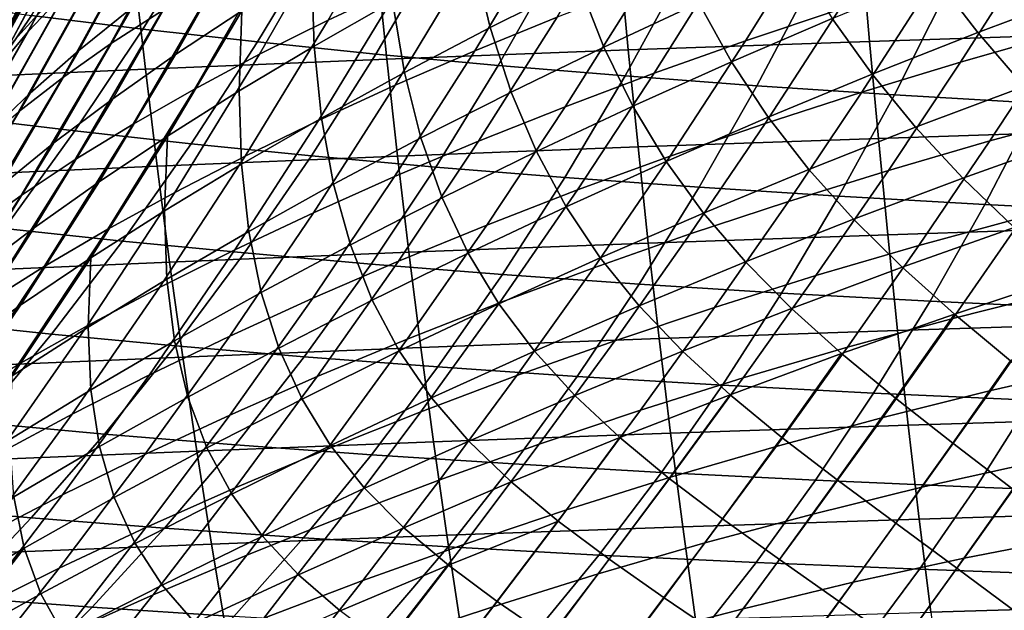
# Model space of a CAD drawing. Header units: metres. Extents: x -23 to 242, y -40 to 23.
# Tile 69 of 256: x 20.22 to 24.58, y -13.62 to -11. Entities that reach past the tile are written whole.
import ezdxf

# ---------------------------------------------------------------- set-up
doc = ezdxf.new("R2010")
doc.units = ezdxf.units.M
doc.layers.add('solid_10171013', color=7, linetype='CONTINUOUS')

msp = doc.modelspace()

# ---------------------------------------------------------------- linework, layer by layer
at = {"layer": 'solid_10171013'}
for points in [[(20.109985, -11.16192, 149), (20.407936, -10.607361, 122.89386), (20.797884, -9.820793, 123.157776), (20.649519, -10.129036, 149)], [(20.352867, -9.983558, 149.742722), (19.821085, -11.0016, 149.742722), (19.88582, -11.037531, 149.668579), (20.419338, -10.016164, 149.668579)], [(20.419338, -10.016164, 149.668579), (19.88582, -11.037531, 149.668579), (19.943417, -11.0695, 149.587112), (20.478481, -10.045175, 149.587112)], [(20.478481, -10.045175, 149.587112), (19.943417, -11.0695, 149.587112), (19.993244, -11.097156, 149.499176), (20.529644, -10.070271, 149.499176)], [(20.529644, -10.070271, 149.499176), (19.993244, -11.097156, 149.499176), (20.034754, -11.120195, 149.405777), (20.572268, -10.091179, 149.405777)], [(20.572268, -10.091179, 149.405777), (20.034754, -11.120195, 149.405777), (20.06749, -11.138365, 149.307922), (20.605883, -10.107668, 149.307922)], [(20.605883, -10.107668, 149.307922), (20.06749, -11.138365, 149.307922), (20.091093, -11.151466, 149.20668), (20.630119, -10.119556, 149.20668)], [(20.630119, -10.119556, 149.20668), (20.091093, -11.151466, 149.20668), (20.105307, -11.159355, 149.10318), (20.644712, -10.126716, 149.10318)], [(20.644712, -10.126716, 149.10318), (20.105307, -11.159355, 149.10318), (20.109985, -11.16192, 149), (20.649519, -10.129036, 149)], [(20.109987, -11.16192, 0.5), (20.649519, -10.129036, 0.5), (20.413557, -10.596543, 70.101768), (20.209579, -10.980568, 70.243462)], [(20.195339, -10.997796, 0.434737), (20.649519, -10.129036, 0.5), (20.109987, -11.16192, 0.5)], [(20.573853, -10.363124, 122.072716), (20.170309, -11.124793, 121.782738), (20.298767, -10.982742, 121.371101), (20.691584, -10.231307, 121.657127)], [(20.260437, -11.054272, 71.669441), (20.616009, -10.382602, 71.407646), (20.774317, -10.211947, 71.809418), (20.429882, -10.873856, 72.066322)], [(21.937637, -10.383634, 117.59761), (21.584421, -11.005149, 117.295258), (21.90172, -10.856015, 116.963089), (22.24789, -10.243964, 117.261742)], [(20.999363, -10.420172, 119.747604), (20.622768, -11.110888, 119.44989), (20.852461, -10.96232, 119.060844), (21.220306, -10.28187, 119.354935)], [(20.483097, -11.139256, 73.117035), (20.823191, -10.514494, 72.849388), (21.046806, -10.335865, 73.232689), (20.716711, -10.951186, 73.495369)], [(20.475752, -10.495286, 122.487923), (20.060879, -11.267034, 122.19371), (20.170309, -11.124793, 121.782738), (20.573853, -10.363124, 122.072716)], [(20.109295, -11.234968, 71.27092), (20.476591, -10.553664, 71.004021), (20.616009, -10.382602, 71.407646), (20.260437, -11.054272, 71.669441)], [(20.910021, -11.158046, 74.500587), (21.235294, -10.577842, 74.229004), (21.519411, -10.392941, 74.581696), (21.202988, -10.964236, 74.848099)], [(21.642439, -10.525525, 117.9468), (21.281733, -11.156665, 117.640594), (21.584421, -11.005149, 117.295258), (21.937637, -10.383634, 117.59761)], [(20.796547, -10.559596, 120.147041), (20.41065, -11.260571, 119.845497), (20.622768, -11.110888, 119.44989), (20.999363, -10.420172, 119.747604)], [(22.578136, -10.565921, 116.34362), (22.233339, -11.1415, 116.033592), (22.597807, -10.992685, 115.753029), (22.936108, -10.425475, 116.058861)], [(23.759369, -10.569666, 115.02327), (23.431274, -11.096885, 114.714401), (23.844599, -10.958167, 114.516396), (24.166801, -10.437449, 114.820847)], [(20.060879, -11.267034, 122.19371), (20.475752, -10.495286, 122.487923), (20.407936, -10.607361, 122.89386), (19.993576, -11.369122, 122.603958)], [(20.266855, -11.328012, 72.73291), (20.617508, -10.693877, 72.460121), (20.823191, -10.514494, 72.849388), (20.483097, -11.139256, 73.117035)], [(20.567699, -10.516651, 235.997559), (21.053871, -10.576416, 236.673126), (20.765396, -11.045421, 237.009995), (20.273678, -10.985343, 236.319946)], [(21.362823, -10.669418, 118.307961), (20.994158, -11.310305, 117.997734), (21.281733, -11.156665, 117.640594), (21.642439, -10.525525, 117.9468)], [(22.228098, -10.728494, 76.377815), (22.60043, -10.536323, 76.652336), (22.693666, -10.841699, 77.176414), (22.301928, -11.038116, 76.924683)], [(19.976582, -11.415787, 70.872177), (20.356199, -10.725003, 70.599968), (20.476591, -10.553664, 71.004021), (20.109295, -11.234968, 71.27092)], [(20.612061, -10.699957, 120.551758), (20.21629, -11.411149, 120.246178), (20.41065, -11.260571, 119.845497), (20.796547, -10.559596, 120.147041)], [(20.632925, -11.353103, 74.143372), (20.967566, -10.763986, 73.86647), (21.235294, -10.577842, 74.229004), (20.910021, -11.158046, 74.500587)], [(20.765396, -11.045421, 237.009995), (21.053871, -10.576416, 236.673126), (21.554871, -10.632888, 237.333252), (21.272972, -11.102133, 237.684525)], [(22.233128, -10.709519, 116.645432), (21.88146, -11.29373, 116.331055), (22.233339, -11.1415, 116.033592), (22.578136, -10.565921, 116.34362)], [(23.361563, -10.706474, 115.246811), (23.027338, -11.240591, 114.93335), (23.431274, -11.096885, 114.714401), (23.759369, -10.569666, 115.02327)], [(24.696589, -10.697021, 114.187447), (24.381096, -11.191028, 113.878708), (24.824076, -11.0647, 113.754196), (25.133802, -10.575256, 114.058487)], [(19.518833, -12.166149, 149), (19.993576, -11.369122, 122.603958), (20.407936, -10.607361, 122.89386), (20.109985, -11.16192, 149)], [(21.511366, -10.771888, 75.184624), (21.834688, -10.581218, 75.508865), (21.868917, -10.923138, 76.087288), (21.523331, -11.120008, 75.782036)], [(21.272972, -11.102133, 237.684525), (21.554871, -10.632888, 237.333252), (22.070627, -10.686165, 237.977478), (21.796326, -11.155584, 238.343018)], [(22.693666, -10.841699, 77.176414), (23.096928, -10.648455, 77.410164), (23.224615, -10.928915, 77.894089), (22.804169, -11.124501, 77.685204)], [(23.942226, -10.667204, 269.30481), (22.871689, -10.70519, 268.955658), (22.912251, -11.137379, 268.823639), (23.979109, -11.099337, 269.178131)], [(25.012135, -10.632112, 269.629974), (23.942226, -10.667204, 269.30481), (23.979109, -11.099337, 269.178131), (25.045748, -11.06414, 269.508392)], [(24.268314, -10.811874, 78.661812), (24.729855, -10.630273, 78.780083), (24.931341, -10.881896, 79.137749), (24.457413, -11.060633, 79.048462)], [(20.446075, -10.841068, 120.960274), (20.039845, -11.562401, 120.650429), (20.21629, -11.411149, 120.246178), (20.612061, -10.699957, 120.551758)], [(20.068094, -11.517267, 72.344429), (20.429882, -10.873856, 72.066322), (20.617508, -10.693877, 72.460121), (20.266855, -11.328012, 72.73291)], [(21.099321, -10.81509, 118.679756), (20.722195, -11.465811, 118.365341), (20.994158, -11.310305, 117.997734), (21.362823, -10.669418, 118.307961)], [(21.90172, -10.856015, 116.963089), (21.542778, -11.449079, 116.644203), (21.88146, -11.29373, 116.331055), (22.233128, -10.709519, 116.645432)], [(21.796326, -11.155584, 238.343018), (22.070627, -10.686165, 237.977478), (22.603041, -10.736188, 238.606735), (22.337259, -11.205724, 238.986252)], [(22.871689, -10.70519, 268.955658), (21.800167, -10.746234, 268.580139), (21.844852, -11.178431, 268.442596), (22.912251, -11.137379, 268.823639)], [(22.974129, -10.847578, 115.490417), (22.633493, -11.388954, 115.17218), (23.027338, -11.240591, 114.93335), (23.361563, -10.706474, 115.246811)], [(24.266605, -10.824769, 114.340393), (23.945202, -11.323825, 114.026978), (24.381096, -11.191028, 113.878708), (24.696589, -10.697021, 114.187447)], [(20.356199, -10.725003, 70.599968), (19.976582, -11.415787, 70.872177), (19.999823, -11.35813, 70.391495), (20.209579, -10.980568, 70.243462)], [(21.800167, -10.746234, 268.580139), (20.727312, -10.790504, 268.175842), (20.776596, -11.222654, 268.032593), (21.844852, -11.178431, 268.442596)], [(21.868917, -10.923138, 76.087288), (22.228098, -10.728494, 76.377815), (22.301928, -11.038116, 76.924683), (21.922388, -11.237425, 76.655945)], [(22.337259, -11.205724, 238.986252), (22.603041, -10.736188, 238.606735), (23.154602, -10.782943, 239.222427), (22.898134, -11.252542, 239.615463)], [(23.224615, -10.928915, 77.894089), (23.654936, -10.737319, 78.083183), (23.81452, -10.99874, 78.521019), (23.36908, -11.190532, 78.358681)], [(20.727312, -10.790504, 268.175842), (19.652767, -10.838164, 267.740417), (19.707163, -11.270214, 267.591309), (20.776596, -11.222654, 268.032593)], [(20.372166, -11.549191, 73.77774), (20.716711, -10.951186, 73.495369), (20.967566, -10.763986, 73.86647), (20.632925, -11.353103, 74.143372)], [(21.202988, -10.964236, 74.848099), (21.511366, -10.771888, 75.184624), (21.523331, -11.120008, 75.782036), (21.191776, -11.318859, 75.463348)], [(22.898134, -11.252542, 239.615463), (23.154602, -10.782943, 239.222427), (23.727793, -10.826416, 239.826004), (23.481312, -11.296031, 240.231918)], [(20.298767, -10.982742, 121.371101), (19.881475, -11.714106, 121.056755), (20.039845, -11.562401, 120.650429), (20.446075, -10.841068, 120.960274)], [(20.852461, -10.96232, 119.060844), (20.466349, -11.622927, 118.742065), (20.722195, -11.465811, 118.365341), (21.099321, -10.81509, 118.679756)], [(22.301928, -11.038116, 76.924683), (22.693666, -10.841699, 77.176414), (22.804169, -11.124501, 77.685204), (22.394245, -11.323767, 77.45752)], [(23.481312, -11.296031, 240.231918), (23.727793, -10.826416, 239.826004), (24.324772, -10.866645, 240.418289), (24.088812, -11.336233, 240.836334)], [(23.844599, -10.958167, 114.516396), (23.517105, -11.462727, 114.198074), (23.945202, -11.323825, 114.026978), (24.266605, -10.824769, 114.340393)], [(23.81452, -10.99874, 78.521019), (24.268314, -10.811874, 78.661812), (24.457413, -11.060633, 79.048462), (23.990406, -11.245337, 78.93605)], [(19.886919, -11.706835, 71.953056), (20.260437, -11.054272, 71.669441), (20.429882, -10.873856, 72.066322), (20.068094, -11.517267, 72.344429)], [(21.584421, -11.005149, 117.295258), (21.217772, -11.607254, 116.971703), (21.542778, -11.449079, 116.644203), (21.90172, -10.856015, 116.963089)], [(22.597807, -10.992685, 115.753029), (22.250446, -11.541642, 115.42984), (22.633493, -11.388954, 115.17218), (22.974129, -10.847578, 115.490417)], [(24.088812, -11.336233, 240.836334), (24.324772, -10.866645, 240.418289), (24.947241, -10.903544, 240.998993), (24.722197, -11.373072, 241.428284)], [(24.457413, -11.060633, 79.048462), (24.931341, -10.881896, 79.137749), (25.147408, -11.124846, 79.469826), (24.662176, -11.298894, 79.40976)], [(19.798204, -10.921851, 235.615204), (20.273678, -10.985343, 236.319946), (19.967646, -11.435937, 236.655548), (19.48735, -11.372481, 235.935806)], [(21.523331, -11.120008, 75.782036), (21.868917, -10.923138, 76.087288), (21.922388, -11.237425, 76.655945), (21.55559, -11.43935, 76.371346)], [(20.128082, -11.746094, 73.405029), (20.483097, -11.139256, 73.117035), (20.716711, -10.951186, 73.495369), (20.372166, -11.549191, 73.77774)], [(20.622768, -11.110888, 119.44989), (20.227118, -11.781396, 119.126549), (20.466349, -11.622927, 118.742065), (20.852461, -10.96232, 119.060844)], [(20.57251, -11.721515, 74.790855), (20.910021, -11.158046, 74.500587), (21.202988, -10.964236, 74.848099), (20.874689, -11.519443, 75.13253)], [(20.874689, -11.519443, 75.13253), (21.202988, -10.964236, 74.848099), (21.191776, -11.318859, 75.463348)], [(22.804169, -11.124501, 77.685204), (23.224615, -10.928915, 77.894089), (23.36908, -11.190532, 78.358681), (22.93261, -11.386906, 78.175774)], [(23.431274, -11.096885, 114.714401), (23.097473, -11.607365, 114.390938), (23.517105, -11.462727, 114.198074), (23.844599, -10.958167, 114.516396)], [(24.824076, -11.0647, 113.754196), (24.511347, -11.54038, 113.437668), (24.966507, -11.417475, 113.342216), (25.273355, -10.945211, 113.654152)], [(20.170309, -11.124793, 121.782738), (19.741339, -11.866041, 121.463646), (19.881475, -11.714106, 121.056755), (20.298767, -10.982742, 121.371101)], [(20.273678, -10.985343, 236.319946), (20.765396, -11.045421, 237.009995), (20.465246, -11.495925, 237.360565), (19.967646, -11.435937, 236.655548)], [(21.281733, -11.156665, 117.640594), (20.906914, -11.767961, 117.312187), (21.217772, -11.607254, 116.971703), (21.584421, -11.005149, 117.295258)], [(22.233339, -11.1415, 116.033592), (21.878902, -11.698326, 115.705261), (22.250446, -11.541642, 115.42984), (22.597807, -10.992685, 115.753029)], [(23.36908, -11.190532, 78.358681), (23.81452, -10.99874, 78.521019), (23.990406, -11.245337, 78.93605), (23.530939, -11.435637, 78.801369)], [(19.72344, -11.89653, 71.560226), (20.109295, -11.234968, 71.27092), (20.260437, -11.054272, 71.669441), (19.886919, -11.706835, 71.953056)], [(20.465246, -11.495925, 237.360565), (20.765396, -11.045421, 237.009995), (21.272972, -11.102133, 237.684525), (20.979771, -11.552501, 238.049957)], [(21.922388, -11.237425, 76.655945), (22.301928, -11.038116, 76.924683), (22.394245, -11.323767, 77.45752), (21.995491, -11.526402, 77.212013)], [(20.979771, -11.552501, 238.049957), (21.272972, -11.102133, 237.684525), (21.796326, -11.155584, 238.343018), (21.511116, -11.605775, 238.723175)], [(23.027338, -11.240591, 114.93335), (22.686974, -11.75737, 114.604515), (23.097473, -11.607365, 114.390938), (23.431274, -11.096885, 114.714401)], [(23.979109, -11.099337, 269.178131), (22.912251, -11.137379, 268.823639), (22.955225, -11.566714, 268.683594), (24.018188, -11.528861, 269.04364)], [(25.045748, -11.06414, 269.508392), (23.979109, -11.099337, 269.178131), (24.018188, -11.528861, 269.04364), (25.08136, -11.493782, 269.379242)], [(23.990406, -11.245337, 78.93605), (24.457413, -11.060633, 79.048462), (24.662176, -11.298894, 79.40976), (24.183025, -11.479651, 79.326263)], [(24.381096, -11.191028, 113.878708), (24.062368, -11.67062, 113.557289), (24.511347, -11.54038, 113.437668), (24.824076, -11.0647, 113.754196)], [(19.900791, -11.943598, 73.026695), (20.266855, -11.328012, 72.73291), (20.483097, -11.139256, 73.117035), (20.128082, -11.746094, 73.405029)], [(20.41065, -11.260571, 119.845497), (20.004883, -11.940959, 119.517403), (20.227118, -11.781396, 119.126549), (20.622768, -11.110888, 119.44989)], [(21.191776, -11.318859, 75.463348), (21.523331, -11.120008, 75.782036), (21.55559, -11.43935, 76.371346), (21.20195, -11.643613, 76.072174)], [(21.88146, -11.29373, 116.331055), (21.519558, -11.858673, 115.997398), (21.878902, -11.698326, 115.705261), (22.233339, -11.1415, 116.033592)], [(22.912251, -11.137379, 268.823639), (21.844852, -11.178431, 268.442596), (21.892189, -11.607502, 268.296753), (22.955225, -11.566714, 268.683594)], [(22.394245, -11.323767, 77.45752), (22.804169, -11.124501, 77.685204), (22.93261, -11.386906, 78.175774), (22.50572, -11.587523, 77.973274)], [(20.285673, -11.924827, 74.439629), (20.632925, -11.353103, 74.143372), (20.910021, -11.158046, 74.500587), (20.57251, -11.721515, 74.790855)], [(20.994158, -11.310305, 117.997734), (20.610678, -11.930904, 117.664314), (20.906914, -11.767961, 117.312187), (21.281733, -11.156665, 117.640594)], [(21.844852, -11.178431, 268.442596), (20.776596, -11.222654, 268.032593), (20.828796, -11.651382, 267.880829), (21.892189, -11.607502, 268.296753)], [(21.511116, -11.605775, 238.723175), (21.796326, -11.155584, 238.343018), (22.337259, -11.205724, 238.986252), (22.060989, -11.6557, 239.380814)], [(20.776596, -11.222654, 268.032593), (19.707163, -11.270214, 267.591309), (19.764763, -11.698516, 267.433411), (20.828796, -11.651382, 267.880829)], [(22.060989, -11.6557, 239.380814), (22.337259, -11.205724, 238.986252), (22.898134, -11.252542, 239.615463), (22.63162, -11.702272, 240.023956)], [(22.93261, -11.386906, 78.175774), (23.36908, -11.190532, 78.358681), (23.530939, -11.435637, 78.801369), (23.079592, -11.631163, 78.645386)], [(23.945202, -11.323825, 114.026978), (23.620319, -11.807792, 113.700371), (24.062368, -11.67062, 113.557289), (24.381096, -11.191028, 113.878708)], [(20.21629, -11.411149, 120.246178), (19.799812, -12.10136, 119.913124), (20.004883, -11.940959, 119.517403), (20.41065, -11.260571, 119.845497)], [(21.55559, -11.43935, 76.371346), (21.922388, -11.237425, 76.655945), (21.995491, -11.526402, 77.212013), (21.608547, -11.7321, 76.949677)], [(22.633493, -11.388954, 115.17218), (22.286274, -11.912376, 114.837746), (22.686974, -11.75737, 114.604515), (23.027338, -11.240591, 114.93335)], [(22.63162, -11.702272, 240.023956), (22.898134, -11.252542, 239.615463), (23.481312, -11.296031, 240.231918), (23.225237, -11.745491, 240.653702)], [(23.530939, -11.435637, 78.801369), (23.990406, -11.245337, 78.93605), (24.183025, -11.479651, 79.326263), (23.710617, -11.666718, 79.219955)], [(20.722195, -11.465811, 118.365341), (20.329538, -12.095793, 118.026718), (20.610678, -11.930904, 117.664314), (20.994158, -11.310305, 117.997734)], [(20.874689, -11.519443, 75.13253), (21.191776, -11.318859, 75.463348), (21.20195, -11.643613, 76.072174), (20.861881, -11.849936, 75.75972)], [(21.542778, -11.449079, 116.644203), (21.172989, -12.022353, 116.305031), (21.519558, -11.858673, 115.997398), (21.88146, -11.29373, 116.331055)], [(23.225237, -11.745491, 240.653702), (23.481312, -11.296031, 240.231918), (24.088812, -11.336233, 240.836334), (23.843723, -11.785404, 241.270615)], [(24.183025, -11.479651, 79.326263), (24.662176, -11.298894, 79.40976), (24.882515, -11.529697, 79.744774), (24.392376, -11.704692, 79.690262)], [(19.690382, -12.141486, 72.644173), (20.068094, -11.517267, 72.344429), (20.266855, -11.328012, 72.73291), (19.900791, -11.943598, 73.026695)], [(20.014616, -12.129133, 74.080139), (20.372166, -11.549191, 73.77774), (20.632925, -11.353103, 74.143372), (20.285673, -11.924827, 74.439629)], [(21.995491, -11.526402, 77.212013), (22.394245, -11.323767, 77.45752), (22.50572, -11.587523, 77.973274), (22.089022, -11.79204, 77.752174)], [(23.517105, -11.462727, 114.198074), (23.185869, -11.951492, 113.865967), (23.620319, -11.807792, 113.700371), (23.945202, -11.323825, 114.026978)], [(23.843723, -11.785404, 241.270615), (24.088812, -11.336233, 240.836334), (24.722197, -11.373072, 241.428284), (24.488491, -11.82194, 241.874161)], [(22.250446, -11.541642, 115.42984), (21.896042, -12.072016, 115.089569), (22.286274, -11.912376, 114.837746), (22.633493, -11.388954, 115.17218)], [(22.50572, -11.587523, 77.973274), (22.93261, -11.386906, 78.175774), (23.079592, -11.631163, 78.645386), (22.636942, -11.831543, 78.469086)], [(24.488491, -11.82194, 241.874161), (24.722197, -11.373072, 241.428284), (25.382967, -11.406464, 242.007248), (25.1609, -11.855023, 242.46373)], [(19.967646, -11.435937, 236.655548), (20.465246, -11.495925, 237.360565), (20.15394, -11.927424, 237.724197), (19.650116, -11.867919, 237.003769)], [(21.217772, -11.607254, 116.971703), (20.839645, -12.189034, 116.626808), (21.172989, -12.022353, 116.305031), (21.542778, -11.449079, 116.644203)], [(21.20195, -11.643613, 76.072174), (21.55559, -11.43935, 76.371346), (21.608547, -11.7321, 76.949677), (21.233925, -11.940548, 76.671638)], [(23.079592, -11.631163, 78.645386), (23.530939, -11.435637, 78.801369), (23.710617, -11.666718, 79.219955), (23.245533, -11.859692, 79.091682)], [(24.511347, -11.54038, 113.437668), (24.196724, -12.003056, 113.108818), (24.657829, -11.877469, 113.018257), (24.966507, -11.417475, 113.342216)], [(20.466349, -11.622927, 118.742065), (20.063969, -12.262329, 118.398056), (20.329538, -12.095793, 118.026718), (20.722195, -11.465811, 118.365341)], [(23.097473, -11.607365, 114.390938), (22.759651, -12.101321, 114.053032), (23.185869, -11.951492, 113.865967), (23.517105, -11.462727, 114.198074)], [(23.710617, -11.666718, 79.219955), (24.183025, -11.479651, 79.326263), (24.392376, -11.704692, 79.690262), (23.908161, -11.886738, 79.612686)], [(25.08136, -11.493782, 269.379242), (24.018188, -11.528861, 269.04364), (24.059549, -11.95546, 268.901001), (25.119061, -11.920735, 269.242218)], [(20.15394, -11.927424, 237.724197), (20.465246, -11.495925, 237.360565), (20.979771, -11.552501, 238.049957), (20.675779, -11.983494, 238.428894)], [(20.224092, -12.267648, 75.100128), (20.57251, -11.721515, 74.790855), (20.874689, -11.519443, 75.13253), (20.535791, -12.05804, 75.435272)], [(20.535791, -12.05804, 75.435272), (20.874689, -11.519443, 75.13253), (20.861881, -11.849936, 75.75972)], [(21.608547, -11.7321, 76.949677), (21.995491, -11.526402, 77.212013), (22.089022, -11.79204, 77.752174), (21.68313, -12.000119, 77.513458)], [(24.018188, -11.528861, 269.04364), (22.955225, -11.566714, 268.683594), (23.000702, -11.992863, 268.535156), (24.059549, -11.95546, 268.901001)], [(24.392376, -11.704692, 79.690262), (24.882515, -11.529697, 79.744774), (25.117905, -11.75642, 80.053246), (24.617954, -11.92382, 80.027481)], [(19.759655, -12.334188, 73.71373), (20.128082, -11.746094, 73.405029), (20.372166, -11.549191, 73.77774), (20.014616, -12.129133, 74.080139)], [(20.675779, -11.983494, 238.428894), (20.979771, -11.552501, 238.049957), (21.511116, -11.605775, 238.723175), (21.215511, -12.036243, 239.117249)], [(21.878902, -11.698326, 115.705261), (21.516945, -12.235921, 115.35894), (21.896042, -12.072016, 115.089569), (22.250446, -11.541642, 115.42984)], [(22.955225, -11.566714, 268.683594), (21.892189, -11.607502, 268.296753), (21.942268, -12.033097, 268.142334), (23.000702, -11.992863, 268.535156)], [(24.062368, -11.67062, 113.557289), (23.741663, -12.136435, 113.223167), (24.196724, -12.003056, 113.108818), (24.511347, -11.54038, 113.437668)], [(20.227118, -11.781396, 119.126549), (19.81444, -12.430221, 118.776978), (20.063969, -12.262329, 118.398056), (20.466349, -11.622927, 118.742065)], [(20.906914, -11.767961, 117.312187), (20.51997, -12.358384, 116.961395), (20.839645, -12.189034, 116.626808), (21.217772, -11.607254, 116.971703)], [(21.892189, -11.607502, 268.296753), (20.828796, -11.651382, 267.880829), (20.884003, -12.076319, 267.720215), (21.942268, -12.033097, 268.142334)], [(21.215511, -12.036243, 239.117249), (21.511116, -11.605775, 238.723175), (22.060989, -11.6557, 239.380814), (21.774738, -12.085631, 239.789688)], [(22.089022, -11.79204, 77.752174), (22.50572, -11.587523, 77.973274), (22.636942, -11.831543, 78.469086), (22.203568, -12.036406, 78.273438)], [(22.686974, -11.75737, 114.604515), (22.342297, -12.256875, 114.260529), (22.759651, -12.101321, 114.053032), (23.097473, -11.607365, 114.390938)], [(20.828796, -11.651382, 267.880829), (19.764763, -11.698516, 267.433411), (19.825657, -12.122681, 267.266479), (20.884003, -12.076319, 267.720215)], [(20.861881, -11.849936, 75.75972), (21.20195, -11.643613, 76.072174), (21.233925, -11.940548, 76.671638), (20.872017, -12.151437, 76.379204)], [(21.774738, -12.085631, 239.789688), (22.060989, -11.6557, 239.380814), (22.63162, -11.702272, 240.023956), (22.355556, -12.13166, 240.447159)], [(22.636942, -11.831543, 78.469086), (23.079592, -11.631163, 78.645386), (23.245533, -11.859692, 79.091682), (22.788322, -12.058174, 78.942413)], [(23.245533, -11.859692, 79.091682), (23.710617, -11.666718, 79.219955), (23.908161, -11.886738, 79.612686), (23.430494, -12.075409, 79.512665)], [(21.519558, -11.858673, 115.997398), (21.149645, -12.403725, 115.644783), (21.516945, -12.235921, 115.35894), (21.878902, -11.698326, 115.705261)], [(22.355556, -12.13166, 240.447159), (22.63162, -11.702272, 240.023956), (23.225237, -11.745491, 240.653702), (22.96006, -12.174332, 241.090546)], [(23.620319, -11.807792, 113.700371), (23.293356, -12.277169, 113.360596), (23.741663, -12.136435, 113.223167), (24.062368, -11.67062, 113.557289)], [(23.908161, -11.886738, 79.612686), (24.392376, -11.704692, 79.690262), (24.617954, -11.92382, 80.027481), (24.123163, -12.099038, 79.978508)], [(19.927195, -12.478481, 74.755585), (20.285673, -11.924827, 74.439629), (20.57251, -11.721515, 74.790855), (20.224092, -12.267648, 75.100128)], [(21.233925, -11.940548, 76.671638), (21.608547, -11.7321, 76.949677), (21.68313, -12.000119, 77.513458), (21.288649, -12.211417, 77.258102)], [(22.96006, -12.174332, 241.090546), (23.225237, -11.745491, 240.653702), (23.843723, -11.785404, 241.270615), (23.589983, -12.213703, 241.720291)], [(20.004883, -11.940959, 119.517403), (19.58131, -12.599173, 119.162064), (19.81444, -12.430221, 118.776978), (20.227118, -11.781396, 119.126549)], [(20.610678, -11.930904, 117.664314), (20.214413, -12.530073, 117.307419), (20.51997, -12.358384, 116.961395), (20.906914, -11.767961, 117.312187)], [(21.68313, -12.000119, 77.513458), (22.089022, -11.79204, 77.752174), (22.203568, -12.036406, 78.273438), (21.780046, -12.245379, 78.059425)], [(22.286274, -11.912376, 114.837746), (21.934433, -12.41775, 114.487389), (22.342297, -12.256875, 114.260529), (22.686974, -11.75737, 114.604515)], [(23.589983, -12.213703, 241.720291), (23.843723, -11.785404, 241.270615), (24.488491, -11.82194, 241.874161), (24.246592, -12.249707, 242.335739)], [(24.657829, -11.877469, 113.018257), (24.348143, -12.326021, 112.681969), (24.820303, -12.207276, 112.620461), (25.124264, -11.76011, 112.952156)], [(22.203568, -12.036406, 78.273438), (22.636942, -11.831543, 78.469086), (22.788322, -12.058174, 78.942413), (22.339525, -12.261765, 78.773117)], [(23.185869, -11.951492, 113.865967), (22.852434, -12.424827, 113.520164), (23.293356, -12.277169, 113.360596), (23.620319, -11.807792, 113.700371)], [(24.246592, -12.249707, 242.335739), (24.488491, -11.82194, 241.874161), (25.1609, -11.855023, 242.46373), (24.931089, -12.282271, 242.936172)], [(20.535791, -12.05804, 75.435272), (20.861881, -11.849936, 75.75972), (20.872017, -12.151437, 76.379204), (20.523203, -12.364458, 76.073647)], [(21.172989, -12.022353, 116.305031), (20.794685, -12.575058, 115.9459), (21.149645, -12.403725, 115.644783), (21.519558, -11.858673, 115.997398)], [(22.788322, -12.058174, 78.942413), (23.245533, -11.859692, 79.091682), (23.430494, -12.075409, 79.512665), (22.959927, -12.270277, 79.391045)], [(23.430494, -12.075409, 79.512665), (23.908161, -11.886738, 79.612686), (24.123163, -12.099038, 79.978508), (23.634129, -12.281622, 79.906906)], [(24.196724, -12.003056, 113.108818), (23.881195, -12.453435, 112.767464), (24.348143, -12.326021, 112.681969), (24.657829, -11.877469, 113.018257)], [(19.64551, -12.690263, 74.402924), (20.014616, -12.129133, 74.080139), (20.285673, -11.924827, 74.439629), (19.927195, -12.478481, 74.755585)], [(19.832077, -12.339828, 238.100174), (20.15394, -11.927424, 237.724197), (20.675779, -11.983494, 238.428894), (20.361597, -12.395042, 238.820557)], [(21.896042, -12.072016, 115.089569), (21.536695, -12.583546, 114.732567), (21.934433, -12.41775, 114.487389), (22.286274, -11.912376, 114.837746)], [(25.119061, -11.920735, 269.242218), (24.059549, -11.95546, 268.901001), (24.103281, -12.378815, 268.75), (25.15893, -12.344697, 269.097015)], [(24.123163, -12.099038, 79.978508), (24.617954, -11.92382, 80.027481), (24.858965, -12.140406, 80.338081), (24.354856, -12.306985, 80.317299)], [(20.329538, -12.095793, 118.026718), (19.923414, -12.70377, 117.663544), (20.214413, -12.530073, 117.307419), (20.610678, -11.930904, 117.664314)], [(20.872017, -12.151437, 76.379204), (21.233925, -11.940548, 76.671638), (21.288649, -12.211417, 77.258102), (20.906061, -12.425593, 76.987251)], [(22.759651, -12.101321, 114.053032), (22.419493, -12.578971, 113.700851), (22.852434, -12.424827, 113.520164), (23.185869, -11.951492, 113.865967)], [(24.059549, -11.95546, 268.901001), (23.000702, -11.992863, 268.535156), (23.048767, -12.415488, 268.378113), (24.103281, -12.378815, 268.75)], [(20.361597, -12.395042, 238.820557), (20.675779, -11.983494, 238.428894), (21.215511, -12.036243, 239.117249), (20.910103, -12.446941, 239.524414)], [(21.288649, -12.211417, 77.258102), (21.68313, -12.000119, 77.513458), (21.780046, -12.245379, 78.059425), (21.366957, -12.458094, 77.828026)], [(23.000702, -11.992863, 268.535156), (21.942268, -12.033097, 268.142334), (21.99518, -12.454865, 267.979065), (23.048767, -12.415488, 268.378113)], [(23.741663, -12.136435, 113.223167), (23.420135, -12.589055, 112.876289), (23.881195, -12.453435, 112.767464), (24.196724, -12.003056, 113.108818)], [(19.866409, -12.795657, 75.428337), (20.224092, -12.267648, 75.100128), (20.535791, -12.05804, 75.435272), (20.187874, -12.579302, 75.756256)], [(20.187874, -12.579302, 75.756256), (20.535791, -12.05804, 75.435272), (20.523203, -12.364458, 76.073647)], [(20.839645, -12.189034, 116.626808), (20.452484, -12.749555, 116.260948), (20.794685, -12.575058, 115.9459), (21.172989, -12.022353, 116.305031)], [(21.942268, -12.033097, 268.142334), (20.884003, -12.076319, 267.720215), (20.942307, -12.497094, 267.550568), (21.99518, -12.454865, 267.979065)], [(20.910103, -12.446941, 239.524414), (21.215511, -12.036243, 239.117249), (21.774738, -12.085631, 239.789688), (21.479094, -12.495487, 240.212021)], [(21.780046, -12.245379, 78.059425), (22.203568, -12.036406, 78.273438), (22.339525, -12.261765, 78.773117), (21.899691, -12.470062, 78.584755)], [(22.339525, -12.261765, 78.773117), (22.788322, -12.058174, 78.942413), (22.959927, -12.270277, 79.391045), (22.496971, -12.470917, 79.248764)], [(20.063969, -12.262329, 118.398056), (19.647423, -12.879142, 118.028419), (19.923414, -12.70377, 117.663544), (20.329538, -12.095793, 118.026718)], [(20.884003, -12.076319, 267.720215), (19.825657, -12.122681, 267.266479), (19.889938, -12.542319, 267.09024), (20.942307, -12.497094, 267.550568)], [(21.516945, -12.235921, 115.35894), (21.149712, -12.753859, 114.995018), (21.536695, -12.583546, 114.732567), (21.896042, -12.072016, 115.089569)], [(21.479094, -12.495487, 240.212021), (21.774738, -12.085631, 239.789688), (22.355556, -12.13166, 240.447159), (22.070524, -12.540689, 240.88414)], [(22.342297, -12.256875, 114.260529), (21.995131, -12.739167, 113.901611), (22.419493, -12.578971, 113.700851), (22.759651, -12.101321, 114.053032)], [(22.959927, -12.270277, 79.391045), (23.430494, -12.075409, 79.512665), (23.634129, -12.281622, 79.906906), (23.151436, -12.47112, 79.813278)], [(23.634129, -12.281622, 79.906906), (24.123163, -12.099038, 79.978508), (24.354856, -12.306985, 80.317299), (23.855759, -12.481688, 80.273788)], [(24.820303, -12.207276, 112.620461), (24.515705, -12.644712, 112.275909), (24.997713, -12.535065, 112.243034), (25.297001, -12.097668, 112.583626)], [(22.070524, -12.540689, 240.88414), (22.355556, -12.13166, 240.447159), (22.96006, -12.174332, 241.090546), (22.686346, -12.582553, 241.541473)], [(23.293356, -12.277169, 113.360596), (22.965633, -12.732415, 113.007744), (23.420135, -12.589055, 112.876289), (23.741663, -12.136435, 113.223167)], [(24.354856, -12.306985, 80.317299), (24.858965, -12.140406, 80.338081), (25.114157, -12.357909, 80.622978), (24.601997, -12.514084, 80.629745)], [(20.51997, -12.358384, 116.961395), (20.123461, -12.926847, 116.588593), (20.452484, -12.749555, 116.260948), (20.839645, -12.189034, 116.626808)], [(20.523203, -12.364458, 76.073647), (20.872017, -12.151437, 76.379204), (20.906061, -12.425593, 76.987251), (20.535732, -12.642308, 76.702179)], [(22.686346, -12.582553, 241.541473), (22.96006, -12.174332, 241.090546), (23.589983, -12.213703, 241.720291), (23.328146, -12.621142, 242.184311)], [(20.906061, -12.425593, 76.987251), (21.288649, -12.211417, 77.258102), (21.366957, -12.458094, 77.828026), (20.964872, -12.674177, 77.580215)], [(23.328146, -12.621142, 242.184311), (23.589983, -12.213703, 241.720291), (24.246592, -12.249707, 242.335739), (23.997034, -12.656395, 242.811935)], [(24.348143, -12.326021, 112.681969), (24.038132, -12.763914, 112.332901), (24.515705, -12.644712, 112.275909), (24.820303, -12.207276, 112.620461)], [(19.559195, -13.013215, 75.091164), (19.927195, -12.478481, 74.755585), (20.224092, -12.267648, 75.100128), (19.866409, -12.795657, 75.428337)], [(21.149645, -12.403725, 115.644783), (20.774109, -12.928287, 115.273682), (21.149712, -12.753859, 114.995018), (21.516945, -12.235921, 115.35894)], [(21.366957, -12.458094, 77.828026), (21.780046, -12.245379, 78.059425), (21.899691, -12.470062, 78.584755), (21.469362, -12.682669, 78.378296)], [(21.934433, -12.41775, 114.487389), (21.579939, -12.90498, 114.121407), (21.995131, -12.739167, 113.901611), (22.342297, -12.256875, 114.260529)], [(21.899691, -12.470062, 78.584755), (22.339525, -12.261765, 78.773117), (22.496971, -12.470917, 79.248764), (22.042141, -12.6769, 79.086784)], [(22.496971, -12.470917, 79.248764), (22.959927, -12.270277, 79.391045), (23.151436, -12.47112, 79.813278), (22.675604, -12.667082, 79.698441)], [(22.852434, -12.424827, 113.520164), (22.518288, -12.883052, 113.160912), (22.965633, -12.732415, 113.007744), (23.293356, -12.277169, 113.360596)], [(23.997034, -12.656395, 242.811935), (24.246592, -12.249707, 242.335739), (24.931089, -12.282271, 242.936172), (24.694057, -12.688247, 243.423477)], [(23.151436, -12.47112, 79.813278), (23.634129, -12.281622, 79.906906), (23.855759, -12.481688, 80.273788), (23.362234, -12.664039, 80.208122)], [(23.855759, -12.481688, 80.273788), (24.354856, -12.306985, 80.317299), (24.094158, -12.679142, 80.613754)], [(24.354856, -12.306985, 80.317299), (24.601997, -12.514084, 80.629745), (24.347219, -12.878002, 80.928429), (24.094158, -12.679142, 80.613754)], [(19.500259, -12.733066, 238.487808), (19.832077, -12.339828, 238.100174), (20.361597, -12.395042, 238.820557), (20.037823, -12.787097, 239.224197)], [(20.214413, -12.530073, 117.307419), (19.808031, -13.106565, 116.927475), (20.123461, -12.926847, 116.588593), (20.51997, -12.358384, 116.961395)], [(20.187874, -12.579302, 75.756256), (20.523203, -12.364458, 76.073647), (20.535732, -12.642308, 76.702179), (20.178019, -12.861219, 76.404167)], [(23.881195, -12.453435, 112.767464), (23.565634, -12.89218, 112.413353), (24.038132, -12.763914, 112.332901), (24.348143, -12.326021, 112.681969)], [(25.15893, -12.344697, 269.097015), (24.103281, -12.378815, 268.75), (24.149469, -12.798608, 268.590302), (25.201056, -12.765367, 268.94339)], [(20.037823, -12.787097, 239.224197), (20.361597, -12.395042, 238.820557), (20.910103, -12.446941, 239.524414), (20.59549, -12.837836, 239.943848)], [(20.794685, -12.575058, 115.9459), (20.410397, -13.106426, 115.56736), (20.774109, -12.928287, 115.273682), (21.149645, -12.403725, 115.644783)], [(24.103281, -12.378815, 268.75), (23.048767, -12.415488, 268.378113), (23.099514, -12.834258, 268.212189), (24.149469, -12.798608, 268.590302)], [(20.535732, -12.642308, 76.702179), (20.906061, -12.425593, 76.987251), (20.964872, -12.674177, 77.580215), (20.574245, -12.893258, 77.317131)], [(20.59549, -12.837836, 239.943848), (20.910103, -12.446941, 239.524414), (21.479094, -12.495487, 240.212021), (21.174644, -12.885253, 240.646912)], [(21.536695, -12.583546, 114.732567), (21.174515, -13.075974, 114.3592), (21.579939, -12.90498, 114.121407), (21.934433, -12.41775, 114.487389)], [(23.048767, -12.415488, 268.378113), (21.99518, -12.454865, 267.979065), (22.051014, -12.872456, 267.806671), (23.099514, -12.834258, 268.212189)], [(22.419493, -12.578971, 113.700851), (22.078659, -13.040501, 113.33477), (22.518288, -12.883052, 113.160912), (22.852434, -12.424827, 113.520164)], [(21.99518, -12.454865, 267.979065), (20.942307, -12.497094, 267.550568), (21.003799, -12.913338, 267.371552), (22.051014, -12.872456, 267.806671)], [(20.964872, -12.674177, 77.580215), (21.366957, -12.458094, 77.828026), (21.469362, -12.682669, 78.378296), (21.049084, -12.899183, 78.154716)], [(21.174644, -12.885253, 240.646912), (21.479094, -12.495487, 240.212021), (22.070524, -12.540689, 240.88414), (21.777102, -12.92936, 241.333954)], [(21.469362, -12.682669, 78.378296), (21.899691, -12.470062, 78.584755), (22.042141, -12.6769, 79.086784), (21.595949, -12.887799, 78.906067)], [(22.042141, -12.6769, 79.086784), (22.496971, -12.470917, 79.248764), (22.675604, -12.667082, 79.698441), (22.207117, -12.869056, 79.563332)], [(22.675604, -12.667082, 79.698441), (23.151436, -12.47112, 79.813278), (23.362234, -12.664039, 80.208122), (22.874838, -12.853568, 80.12088)], [(23.420135, -12.589055, 112.876289), (23.09885, -13.029019, 112.516602), (23.565634, -12.89218, 112.413353), (23.881195, -12.453435, 112.767464)], [(23.362234, -12.664039, 80.208122), (23.855759, -12.481688, 80.273788), (23.591167, -12.852592, 80.575562)], [(23.855759, -12.481688, 80.273788), (24.094158, -12.679142, 80.613754), (23.836067, -13.040912, 80.917038), (23.591167, -12.852592, 80.575562)], [(20.942307, -12.497094, 267.550568), (19.889938, -12.542319, 267.09024), (19.957699, -12.957044, 266.90451), (21.003799, -12.913338, 267.371552)], [(24.515705, -12.644712, 112.275909), (24.210957, -13.07332, 111.91787), (24.697752, -12.964623, 111.888611), (24.997713, -12.535065, 112.243034)], [(24.601997, -12.514084, 80.629745), (24.862549, -12.724224, 80.917641), (24.612785, -13.081966, 81.219864), (24.347219, -12.878002, 80.928429)], [(20.452484, -12.749555, 116.260948), (20.058966, -13.287876, 115.874733), (20.410397, -13.106426, 115.56736), (20.794685, -12.575058, 115.9459)], [(21.995131, -12.739167, 113.901611), (21.647305, -13.204295, 113.528297), (22.078659, -13.040501, 113.33477), (22.419493, -12.578971, 113.700851)], [(21.777102, -12.92936, 241.333954), (22.070524, -12.540689, 240.88414), (22.686346, -12.582553, 241.541473), (22.404665, -12.970172, 242.005508)], [(22.404665, -12.970172, 242.005508), (22.686346, -12.582553, 241.541473), (23.328146, -12.621142, 242.184311), (23.058767, -13.007754, 242.661682)], [(21.149712, -12.753859, 114.995018), (20.779453, -13.251715, 114.613945), (21.174515, -13.075974, 114.3592), (21.536695, -12.583546, 114.732567)], [(22.965633, -12.732415, 113.007744), (22.638411, -13.173941, 112.64196), (23.09885, -13.029019, 112.516602), (23.420135, -12.589055, 112.876289)], [(23.058767, -13.007754, 242.661682), (23.328146, -12.621142, 242.184311), (23.997034, -12.656395, 242.811935), (23.740358, -13.042052, 243.301682)], [(20.178019, -12.861219, 76.404167), (20.535732, -12.642308, 76.702179), (20.574245, -12.893258, 77.317131), (20.195417, -13.114965, 77.040024)], [(22.207117, -12.869056, 79.563332), (22.675604, -12.667082, 79.698441), (22.874838, -12.853568, 80.12088), (22.394054, -13.049801, 80.012871)], [(22.874838, -12.853568, 80.12088), (23.362234, -12.664039, 80.208122), (23.093557, -13.033943, 80.515717)], [(23.362234, -12.664039, 80.208122), (23.591167, -12.852592, 80.575562), (23.329592, -13.212447, 80.884003), (23.093557, -13.033943, 80.515717)], [(24.038132, -12.763914, 112.332901), (23.728474, -13.191934, 111.970619), (24.210957, -13.07332, 111.91787), (24.515705, -12.644712, 112.275909)], [(23.740358, -13.042052, 243.301682), (23.997034, -12.656395, 242.811935), (24.694057, -12.688247, 243.423477), (24.450329, -13.073008, 243.92453)], [(20.574245, -12.893258, 77.317131), (20.964872, -12.674177, 77.580215), (21.049084, -12.899183, 78.154716), (20.639399, -13.119205, 77.914978)], [(21.049084, -12.899183, 78.154716), (21.469362, -12.682669, 78.378296), (21.595949, -12.887799, 78.906067), (21.158909, -13.103189, 78.707558)], [(21.595949, -12.887799, 78.906067), (22.042141, -12.6769, 79.086784), (22.207117, -12.869056, 79.563332), (21.746458, -13.076591, 79.408897)], [(24.094158, -12.679142, 80.613754), (24.347219, -12.878002, 80.928429), (24.094688, -13.23285, 81.234451), (23.836067, -13.040912, 80.917038)], [(24.450329, -13.073008, 243.92453), (24.694057, -12.688247, 243.423477), (25.420408, -12.716641, 244.018158), (25.189699, -13.100571, 244.529327)], [(20.123461, -12.926847, 116.588593), (19.720209, -13.472234, 116.194466), (20.058966, -13.287876, 115.874733), (20.452484, -12.749555, 116.260948)], [(20.774109, -12.928287, 115.273682), (20.395344, -13.431767, 114.884605), (20.779453, -13.251715, 114.613945), (21.149712, -12.753859, 114.995018)], [(21.579939, -12.90498, 114.121407), (21.224791, -13.373972, 113.740479), (21.647305, -13.204295, 113.528297), (21.995131, -12.739167, 113.901611)], [(22.518288, -12.883052, 113.160912), (22.184879, -13.326454, 112.788544), (22.638411, -13.173941, 112.64196), (22.965633, -12.732415, 113.007744)], [(19.705061, -13.159607, 239.639008), (20.037823, -12.787097, 239.224197), (20.59549, -12.837836, 239.943848), (20.272268, -13.208899, 240.374725)], [(24.149469, -12.798608, 268.590302), (23.099514, -12.834258, 268.212189), (23.153027, -13.248836, 268.037048), (24.198202, -13.21452, 268.421661)], [(23.565634, -12.89218, 112.413353), (23.250908, -13.319954, 112.046227), (23.728474, -13.191934, 111.970619), (24.038132, -12.763914, 112.332901)], [(25.201056, -12.765367, 268.94339), (24.149469, -12.798608, 268.590302), (24.198202, -13.21452, 268.421661), (25.245522, -13.182439, 268.781006)], [(20.272268, -13.208899, 240.374725), (20.59549, -12.837836, 239.943848), (21.174644, -12.885253, 240.646912), (20.861982, -13.254916, 241.093506)], [(23.099514, -12.834258, 268.212189), (22.051014, -12.872456, 267.806671), (22.109863, -13.285513, 267.624908), (23.153027, -13.248836, 268.037048)], [(20.861982, -13.254916, 241.093506), (21.174644, -12.885253, 240.646912), (21.777102, -12.92936, 241.333954), (21.47587, -13.297679, 241.795685)], [(22.051014, -12.872456, 267.806671), (21.003799, -12.913338, 267.371552), (21.068575, -13.324679, 267.182953), (22.109863, -13.285513, 267.624908)], [(21.158909, -13.103189, 78.707558), (21.595949, -12.887799, 78.906067), (21.746458, -13.076591, 79.408897), (21.294107, -13.289235, 79.236084)], [(22.078659, -13.040501, 113.33477), (21.738785, -13.486068, 112.955345), (22.184879, -13.326454, 112.788544), (22.518288, -12.883052, 113.160912)], [(21.746458, -13.076591, 79.408897), (22.207117, -12.869056, 79.563332), (22.394054, -13.049801, 80.012871), (21.92034, -13.252265, 79.885025)], [(22.394054, -13.049801, 80.012871), (22.874838, -12.853568, 80.12088), (22.601845, -13.222705, 80.434792)], [(22.874838, -12.853568, 80.12088), (23.093557, -13.033943, 80.515717), (22.828287, -13.392102, 80.829865), (22.601845, -13.222705, 80.434792)], [(23.591167, -12.852592, 80.575562), (23.836067, -13.040912, 80.917038), (23.580618, -13.393075, 81.227478), (23.329592, -13.212447, 80.884003)], [(24.347219, -12.878002, 80.928429), (24.612785, -13.081966, 81.219864), (24.364954, -13.431732, 81.529945), (24.094688, -13.23285, 81.234451)], [(24.697752, -12.964623, 111.888611), (24.397247, -13.387337, 111.519203), (24.891779, -13.291373, 111.516548), (25.188255, -12.866358, 111.883499)], [(21.003799, -12.913338, 267.371552), (19.957699, -12.957044, 266.90451), (20.02903, -13.366463, 266.708954), (21.068575, -13.324679, 267.182953)], [(20.410397, -13.106426, 115.56736), (20.022663, -13.615695, 115.169991), (20.395344, -13.431767, 114.884605), (20.774109, -12.928287, 115.273682)], [(20.195417, -13.114965, 77.040024), (20.574245, -12.893258, 77.317131), (20.639399, -13.119205, 77.914978), (20.240728, -13.342335, 77.660202)], [(20.639399, -13.119205, 77.914978), (21.049084, -12.899183, 78.154716), (21.158909, -13.103189, 78.707558), (20.731535, -13.322643, 78.492226)], [(21.174515, -13.075974, 114.3592), (20.811672, -13.549067, 113.970284), (21.224791, -13.373972, 113.740479), (21.579939, -12.90498, 114.121407)], [(21.47587, -13.297679, 241.795685), (21.777102, -12.92936, 241.333954), (22.404665, -12.970172, 242.005508), (22.115587, -13.337207, 242.481659)], [(23.09885, -13.029019, 112.516602), (22.77886, -13.456866, 112.144043), (23.250908, -13.319954, 112.046227), (23.565634, -12.89218, 112.413353)], [(22.115587, -13.337207, 242.481659), (22.404665, -12.970172, 242.005508), (23.058767, -13.007754, 242.661682), (22.782402, -13.373571, 243.151367)], [(24.210957, -13.07332, 111.91787), (23.906313, -13.494054, 111.545303), (24.397247, -13.387337, 111.519203), (24.697752, -12.964623, 111.888611)], [(22.782402, -13.373571, 243.151367), (23.058767, -13.007754, 242.661682), (23.740358, -13.042052, 243.301682), (23.477108, -13.406724, 243.803909)], [(21.647305, -13.204295, 113.528297), (21.300653, -13.652293, 113.141357), (21.738785, -13.486068, 112.955345), (22.078659, -13.040501, 113.33477)], [(21.92034, -13.252265, 79.885025), (22.394054, -13.049801, 80.012871), (22.601845, -13.222705, 80.434792), (22.116491, -13.418385, 80.333588)], [(22.638411, -13.173941, 112.64196), (22.312929, -13.60216, 112.263397), (22.77886, -13.456866, 112.144043), (23.09885, -13.029019, 112.516602)], [(23.093557, -13.033943, 80.515717), (23.329592, -13.212447, 80.884003), (23.071037, -13.562122, 81.199463), (22.828287, -13.392102, 80.829865)], [(23.477108, -13.406724, 243.803909), (23.740358, -13.042052, 243.301682), (24.450329, -13.073008, 243.92453), (24.200424, -13.436613, 244.438202)], [(23.836067, -13.040912, 80.917038), (24.094688, -13.23285, 81.234451), (23.844467, -13.579314, 81.548141), (23.580618, -13.393075, 81.227478)], [(20.779453, -13.251715, 114.613945), (20.408514, -13.729114, 114.21669), (20.811672, -13.549067, 113.970284), (21.174515, -13.075974, 114.3592)], [(20.731535, -13.322643, 78.492226), (21.158909, -13.103189, 78.707558), (21.294107, -13.289235, 79.236084), (20.850548, -13.506537, 79.045815)], [(21.294107, -13.289235, 79.236084), (21.746458, -13.076591, 79.408897), (21.92034, -13.252265, 79.885025), (21.454145, -13.460487, 79.738258)], [(23.728474, -13.191934, 111.970619), (23.419544, -13.610993, 111.594223), (23.906313, -13.494054, 111.545303), (24.210957, -13.07332, 111.91787)], [(24.200424, -13.436613, 244.438202), (24.450329, -13.073008, 243.92453), (25.189699, -13.100571, 244.529327), (24.953207, -13.463197, 245.053268)], [(24.612785, -13.081966, 81.219864), (24.888863, -13.294188, 81.490334), (24.644974, -13.640221, 81.80587), (24.364954, -13.431732, 81.529945)], [(20.058966, -13.287876, 115.874733), (19.661779, -13.803065, 115.468803), (20.022663, -13.615695, 115.169991), (20.410397, -13.106426, 115.56736)], [(19.853392, -13.568172, 77.391647), (20.195417, -13.114965, 77.040024), (20.240728, -13.342335, 77.660202)], [(20.240728, -13.342335, 77.660202), (20.639399, -13.119205, 77.914978), (20.731535, -13.322643, 78.492226), (20.314333, -13.545732, 78.261017)], [(19.363909, -13.512521, 240.064255), (19.705061, -13.159607, 239.639008), (20.272268, -13.208899, 240.374725), (19.941032, -13.560096, 240.816238)], [(22.184879, -13.326454, 112.788544), (21.853643, -13.755322, 112.403419), (22.312929, -13.60216, 112.263397), (22.638411, -13.173941, 112.64196)], [(23.250908, -13.319954, 112.046227), (22.937511, -13.737626, 111.665321), (23.419544, -13.610993, 111.594223), (23.728474, -13.191934, 111.970619)], [(25.245522, -13.182439, 268.781006), (24.198202, -13.21452, 268.421661), (24.249643, -13.62602, 268.243591), (25.292492, -13.595404, 268.609436)], [(19.941032, -13.560096, 240.816238), (20.272268, -13.208899, 240.374725), (20.861982, -13.254916, 241.093506), (20.541697, -13.604464, 241.550903)], [(21.224791, -13.373972, 113.740479), (20.871016, -13.824637, 113.345596), (21.300653, -13.652293, 113.141357), (21.647305, -13.204295, 113.528297)], [(22.116491, -13.418385, 80.333588), (22.601845, -13.222705, 80.434792), (22.332649, -13.57937, 80.75518)], [(22.601845, -13.222705, 80.434792), (22.828287, -13.392102, 80.829865), (22.566416, -13.739474, 81.150925), (22.332649, -13.57937, 80.75518)], [(23.329592, -13.212447, 80.884003), (23.580618, -13.393075, 81.227478), (23.327843, -13.736406, 81.545425), (23.071037, -13.562122, 81.199463)], [(24.198202, -13.21452, 268.421661), (23.153027, -13.248836, 268.037048), (23.209475, -13.658671, 267.852264), (24.249643, -13.62602, 268.243591)], [(24.094688, -13.23285, 81.234451), (24.364954, -13.431732, 81.529945), (24.119169, -13.773986, 81.848206), (23.844467, -13.579314, 81.548141)], [(20.395344, -13.431767, 114.884605), (20.015869, -13.913649, 114.478676), (20.408514, -13.729114, 114.21669), (20.779453, -13.251715, 114.613945)], [(20.541697, -13.604464, 241.550903), (20.861982, -13.254916, 241.093506), (21.47587, -13.297679, 241.795685), (21.167412, -13.645648, 242.268417)], [(21.454145, -13.460487, 79.738258), (21.92034, -13.252265, 79.885025), (22.116491, -13.418385, 80.333588), (21.637922, -13.620491, 80.212997)], [(23.153027, -13.248836, 268.037048), (22.109863, -13.285513, 267.624908), (22.171888, -13.693473, 267.433258), (23.209475, -13.658671, 267.852264)], [(20.314333, -13.545732, 78.261017), (20.731535, -13.322643, 78.492226), (20.850548, -13.506537, 79.045815), (20.416264, -13.728046, 78.839035)], [(20.850548, -13.506537, 79.045815), (21.294107, -13.289235, 79.236084), (21.454145, -13.460487, 79.738258), (20.995926, -13.673996, 79.573486)], [(22.109863, -13.285513, 267.624908), (21.068575, -13.324679, 267.182953), (21.136791, -13.730538, 266.984314), (22.171888, -13.693473, 267.433258)], [(21.167412, -13.645648, 242.268417), (21.47587, -13.297679, 241.795685), (22.115587, -13.337207, 242.481659), (21.819679, -13.683677, 242.968948)], [(22.77886, -13.456866, 112.144043), (22.460787, -13.873425, 111.757996), (22.937511, -13.737626, 111.665321), (23.250908, -13.319954, 112.046227)], [(24.397247, -13.387337, 111.519203), (24.096048, -13.804148, 111.133049), (24.593937, -13.711354, 111.132278), (24.891779, -13.291373, 111.516548)], [(19.511938, -14.001113, 77.755524), (19.853392, -13.568172, 77.391647), (20.240728, -13.342335, 77.660202), (19.907703, -13.772032, 78.015038)], [(19.907703, -13.772032, 78.015038), (20.240728, -13.342335, 77.660202), (20.314333, -13.545732, 78.261017)], [(21.068575, -13.324679, 267.182953), (20.02903, -13.366463, 266.708954), (20.104086, -13.769984, 266.503204), (21.136791, -13.730538, 266.984314)], [(21.738785, -13.486068, 112.955345), (21.401501, -13.915839, 112.563141), (21.853643, -13.755322, 112.403419), (22.184879, -13.326454, 112.788544)], [(21.819679, -13.683677, 242.968948), (22.115587, -13.337207, 242.481659), (22.782402, -13.373571, 243.151367), (22.499609, -13.718626, 243.652344)], [(20.811672, -13.549067, 113.970284), (20.450397, -14.002611, 113.567047), (20.871016, -13.824637, 113.345596), (21.224791, -13.373972, 113.740479)], [(22.499609, -13.718626, 243.652344), (22.782402, -13.373571, 243.151367), (23.477108, -13.406724, 243.803909), (23.207823, -13.750456, 244.317535)], [(22.828287, -13.392102, 80.829865), (23.071037, -13.562122, 81.199463), (22.815517, -13.902482, 81.522293), (22.566416, -13.739474, 81.150925)], [(23.207823, -13.750456, 244.317535), (23.477108, -13.406724, 243.803909), (24.200424, -13.436613, 244.438202), (23.944872, -13.779122, 244.963394)], [(23.580618, -13.393075, 81.227478), (23.844467, -13.579314, 81.548141), (23.596645, -13.917925, 81.86982), (23.327843, -13.736406, 81.545425)], [(23.906313, -13.494054, 111.545303), (23.60162, -13.907952, 111.156502), (24.096048, -13.804148, 111.133049), (24.397247, -13.387337, 111.519203)], [(20.022663, -13.615695, 115.169991), (19.634188, -14.102207, 114.755074), (20.015869, -13.913649, 114.478676), (20.395344, -13.431767, 114.884605)], [(21.637922, -13.620491, 80.212997), (22.116491, -13.418385, 80.333588), (21.843105, -13.773744, 80.660736)], [(22.116491, -13.418385, 80.333588), (22.332649, -13.57937, 80.75518), (22.067217, -13.924613, 81.08242), (21.843105, -13.773744, 80.660736)], [(23.944872, -13.779122, 244.963394), (24.200424, -13.436613, 244.438202), (24.953207, -13.463197, 245.053268), (24.711439, -13.804589, 245.588806)], [(24.364954, -13.431732, 81.529945), (24.644974, -13.640221, 81.80587), (24.402929, -13.979301, 82.130089), (24.119169, -13.773986, 81.848206)], [(21.300653, -13.652293, 113.141357), (20.957001, -14.083201, 112.741585), (21.401501, -13.915839, 112.563141), (21.738785, -13.486068, 112.955345)], [(20.995926, -13.673996, 79.573486), (21.454145, -13.460487, 79.738258), (21.637922, -13.620491, 80.212997), (21.166563, -13.828534, 80.073921)], [(22.312929, -13.60216, 112.263397), (21.989931, -14.017857, 111.871582), (22.460787, -13.873425, 111.757996), (22.77886, -13.456866, 112.144043)], [(23.419544, -13.610993, 111.594223), (23.111191, -14.022226, 111.202026), (23.60162, -13.907952, 111.156502), (23.906313, -13.494054, 111.545303)], [(20.416264, -13.728046, 78.839035), (20.850548, -13.506537, 79.045815), (20.995926, -13.673996, 79.573486), (20.546135, -13.892317, 79.391632)], [(19.602383, -13.891398, 241.267563), (19.941032, -13.560096, 240.816238), (20.541697, -13.604464, 241.550903), (20.214378, -13.933881, 242.01825)], [(19.907703, -13.772032, 78.015038), (20.314333, -13.545732, 78.261017), (20.416264, -13.728046, 78.839035), (19.991732, -13.953312, 78.616699)], [(20.408514, -13.729114, 114.21669), (20.039328, -14.185723, 113.80471), (20.450397, -14.002611, 113.567047), (20.811672, -13.549067, 113.970284)], [(22.332649, -13.57937, 80.75518), (22.566416, -13.739474, 81.150925), (22.30793, -14.077014, 81.479263), (22.067217, -13.924613, 81.08242)], [(23.071037, -13.562122, 81.199463), (23.327843, -13.736406, 81.545425), (23.07781, -14.071506, 81.871208), (22.815517, -13.902482, 81.522293)], [(23.844467, -13.579314, 81.548141), (24.119169, -13.773986, 81.848206), (23.875572, -14.109035, 82.17495), (23.596645, -13.917925, 81.86982)], [(20.214378, -13.933881, 242.01825), (20.541697, -13.604464, 241.550903), (21.167412, -13.645648, 242.268417), (20.852308, -13.97327, 242.751205)], [(21.853643, -13.755322, 112.403419), (21.525446, -14.170395, 112.005241), (21.989931, -14.017857, 111.871582), (22.312929, -13.60216, 112.263397)], [(22.937511, -13.737626, 111.665321), (22.625303, -14.146428, 111.269035), (23.111191, -14.022226, 111.202026), (23.419544, -13.610993, 111.594223)], [(25.292492, -13.595404, 268.609436), (24.249643, -13.62602, 268.243591), (24.304119, -14.032133, 268.055237), (25.342287, -14.003314, 268.427826)]]:
    msp.add_3dface(points, dxfattribs=at)

doc.saveas('drawing.dxf')
